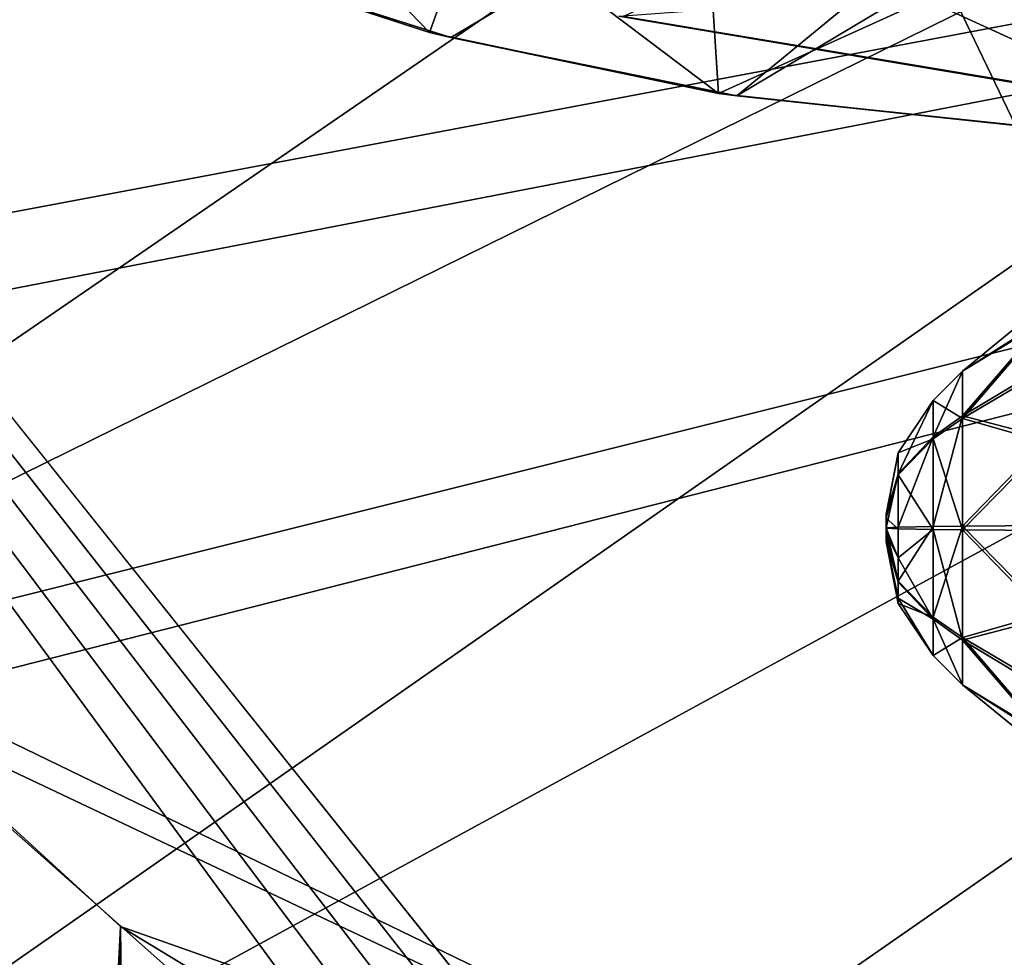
# Model space of a CAD drawing. Header units: metres. Extents: x -1004 to 0, y -808 to 0.
# Tile 52 of 160: x -889 to -828, y -174 to -116. Entities that reach past the tile are written whole.
import ezdxf

# ---------------------------------------------------------------- set-up
doc = ezdxf.new("R2010")
doc.units = ezdxf.units.M

msp = doc.modelspace()

# ---------------------------------------------------------------- linework, layer by layer
at = {"layer": 'None'}
for points in [[(-783.276184, -70.478142, 1278.657349), (-879.574585, -111.626434, 1277.332886), (-862.28302, -117.144188, 1277.234497)], [(-862.28302, -117.144188, 1277.234497), (-844.483887, -120.780472, 1277.186401), (-783.276184, -70.478142, 1278.657349)], [(-844.483887, -120.780472, 1277.186401), (-767.909729, -75.113495, 1278.576782), (-783.276184, -70.478142, 1278.657349)], [(-844.483887, -120.780472, 1277.186401), (-827.123901, -122.588264, 1277.184814), (-767.909729, -75.113495, 1278.576782)], [(-762.669861, -76.599174, 762.430603), (-851.557312, -115.849754, 761.178284), (-817.701599, -121.494736, 761.118591)], [(-863.601929, -116.829124, 1267.624634), (-880.336121, -111.361809, 1267.624634), (-875.037231, -104.969688, 1256.606079)], [(-863.601929, -116.829124, 1267.624634), (-875.037231, -104.969688, 1256.606079), (-860.822815, -109.150642, 1256.276489)], [(-845.627747, -120.634895, 1267.624634), (-863.601929, -116.829124, 1267.624634), (-860.822815, -109.150642, 1256.276489)], [(-845.627747, -120.634895, 1267.624634), (-860.822815, -109.150642, 1256.276489), (-846.161621, -112.206924, 1256.086914)], [(-863.601929, -116.829124, 1267.624634), (-879.574585, -111.626434, 1277.332886), (-880.336121, -111.361809, 1267.624634)], [(-816.575378, -116.707039, 742.768799), (-833.454773, -114.451103, 742.811829), (-816.030823, -111.21357, 735.7724)], [(-862.28302, -117.144188, 1277.234497), (-879.574585, -111.626434, 1277.332886), (-863.601929, -116.829124, 1267.624634)], [(-831.240295, -114.10067, 1256.039795), (-845.627747, -120.634895, 1267.624634), (-846.161621, -112.206924, 1256.086914)], [(-818.0625, -121.490791, 750.049561), (-851.82605, -115.817062, 750.049561), (-833.454773, -114.451103, 742.811829)], [(-827.158081, -122.618286, 1267.624634), (-845.627747, -120.634895, 1267.624634), (-831.240295, -114.10067, 1256.039795)], [(-818.0625, -121.490791, 750.049561), (-833.454773, -114.451103, 742.811829), (-816.575378, -116.707039, 742.768799)], [(-823.742432, -114.592972, 1256.071167), (-827.158081, -122.618286, 1267.624634), (-831.240295, -114.10067, 1256.039795)], [(-851.82605, -115.817062, 750.049561), (-818.0625, -121.490791, 750.049561), (-851.557312, -115.849754, 761.178284)], [(-818.0625, -121.490791, 750.049561), (-817.701599, -121.494736, 761.118591), (-851.557312, -115.849754, 761.178284)], [(-845.627747, -120.634895, 1267.624634), (-862.28302, -117.144188, 1277.234497), (-863.601929, -116.829124, 1267.624634)], [(-844.483887, -120.780472, 1277.186401), (-862.28302, -117.144188, 1277.234497), (-845.627747, -120.634895, 1267.624634)], [(-827.158081, -122.618286, 1267.624634), (-844.483887, -120.780472, 1277.186401), (-845.627747, -120.634895, 1267.624634)], [(-827.158081, -122.618286, 1267.624634), (-827.123901, -122.588264, 1277.184814), (-844.483887, -120.780472, 1277.186401)]]:
    msp.add_3dface(points, dxfattribs=at)
at = {"layer": 'None012310'}
for points in [[(-502.018646, -55.05748, 2077.158447), (-932.118103, -108.3162, 2112.660645), (-918.387695, -133.430511, 2129.401611)], [(-918.387695, -133.430511, 2129.401611), (-901.755127, -155.084702, 2143.836426), (-502.018646, -55.05748, 2077.158447)], [(-901.755127, -155.084702, 2143.836426), (-820.791748, -194.333847, 2169.999756), (-502.018646, -55.05748, 2077.158447)], [(-914.9198, -137.676178, 2128.745361), (-928.7276, -113.098167, 2112.361572), (-502.018646, -57.672649, 2075.415039)], [(-502.018646, -57.672649, 2075.415039), (-898.363892, -158.604187, 2142.695801), (-914.9198, -137.676178, 2128.745361)], [(-820.791748, -195.279739, 2167.143799), (-898.363892, -158.604187, 2142.695801), (-502.018646, -57.672649, 2075.415039)], [(-882.817078, -172.413788, 2155.387939), (-901.755127, -155.084702, 2143.836426), (-908.266174, -682.554504, 2138.760986)], [(-901.755127, -155.084702, 2143.836426), (-882.817078, -172.413788, 2155.387939), (-820.791748, -194.333847, 2169.999756)], [(-898.363892, -158.604187, 2142.695801), (-879.806396, -175.047073, 2153.656738), (-899.94989, -673.796082, 2141.555176)], [(-820.791748, -195.279739, 2167.143799), (-879.806396, -175.047073, 2153.656738), (-898.363892, -158.604187, 2142.695801)], [(-892.43335, -666.4646, 2150.060791), (-882.817078, -172.413788, 2155.387939), (-908.266174, -682.554504, 2138.760986)], [(-882.817078, -172.413788, 2155.387939), (-892.43335, -666.4646, 2150.060791), (-877.488342, -653.800537, 2157.918701)], [(-862.417419, -184.791321, 2163.638672), (-882.817078, -172.413788, 2155.387939), (-877.488342, -653.800537, 2157.918701)], [(-882.817078, -172.413788, 2155.387939), (-862.417419, -184.791321, 2163.638672), (-820.791748, -194.333847, 2169.999756)]]:
    msp.add_3dface(points, dxfattribs=at)
at = {"layer": 'None012323'}
for points in [[(-825.163391, -133.545242, 1764.525391), (-830.467102, -137.897629, 1764.477051), (-825.16333, -134.657898, 1769.860474)], [(-830.467102, -137.897629, 1764.477051), (-825.163391, -133.545242, 1764.525391), (-825.16333, -134.538956, 1759.16687)], [(-830.467102, -140.676178, 1757.552246), (-825.16333, -134.538956, 1759.16687), (-825.16333, -137.48938, 1754.585205)], [(-830.467102, -140.676178, 1757.552246), (-830.467102, -137.897629, 1764.477051), (-825.16333, -134.538956, 1759.16687)], [(-825.16333, -134.657898, 1769.860474), (-830.467102, -137.897629, 1764.477051), (-830.467102, -140.829453, 1771.338257)], [(-830.467102, -140.829453, 1771.338257), (-825.16333, -137.709427, 1774.375366), (-825.16333, -134.657898, 1769.860474)], [(-825.16333, -142.053223, 1751.454834), (-830.467102, -140.676178, 1757.552246), (-825.16333, -137.48938, 1754.585205)], [(-825.16333, -142.341705, 1777.403442), (-825.16333, -137.709427, 1774.375366), (-830.467102, -140.829453, 1771.338257)], [(-830.467102, -137.897629, 1764.477051), (-832.286926, -139.717316, 1764.456787), (-830.467102, -140.829453, 1771.338257)], [(-832.286926, -139.717316, 1764.456787), (-830.467102, -137.897629, 1764.477051), (-832.286926, -141.977219, 1758.824707)], [(-830.467102, -137.897629, 1764.477051), (-830.467102, -140.676178, 1757.552246), (-832.286926, -141.977219, 1758.824707)], [(-832.286926, -142.101898, 1770.037231), (-832.286926, -139.717316, 1764.456787), (-834.454651, -142.961349, 1764.420654)], [(-834.454651, -142.961349, 1764.420654), (-832.286926, -139.717316, 1764.456787), (-834.454651, -144.271683, 1761.11853)], [(-832.286926, -139.717316, 1764.456787), (-832.286926, -141.977219, 1758.824707), (-834.454651, -144.271683, 1761.11853)], [(-832.286926, -139.717316, 1764.456787), (-832.286926, -142.101898, 1770.037231), (-830.467102, -140.829453, 1771.338257)], [(-832.286926, -141.977219, 1758.824707), (-830.467102, -140.676178, 1757.552246), (-832.286926, -147.557648, 1756.440186)], [(-830.467102, -140.676178, 1757.552246), (-830.467102, -147.537399, 1754.620483), (-832.286926, -147.557648, 1756.440186)], [(-830.467102, -147.537399, 1754.620483), (-830.467102, -140.676178, 1757.552246), (-825.16333, -142.053223, 1751.454834)], [(-830.467102, -140.829453, 1771.338257), (-832.286926, -142.101898, 1770.037231), (-830.467102, -147.754135, 1774.116699)], [(-830.467102, -147.754135, 1774.116699), (-825.16333, -142.341705, 1777.403442), (-830.467102, -140.829453, 1771.338257)], [(-834.454651, -144.271683, 1761.11853), (-832.286926, -141.977219, 1758.824707), (-834.454651, -147.593643, 1759.684204)], [(-832.286926, -141.977219, 1758.824707), (-832.286926, -147.557648, 1756.440186), (-834.454651, -147.593643, 1759.684204)], [(-832.286926, -147.734009, 1772.296997), (-832.286926, -142.101898, 1770.037231), (-834.454651, -144.344833, 1767.692993)], [(-834.454651, -144.344833, 1767.692993), (-832.286926, -142.101898, 1770.037231), (-834.454651, -142.961349, 1764.420654)], [(-832.286926, -142.101898, 1770.037231), (-832.286926, -147.734009, 1772.296997), (-830.467102, -147.754135, 1774.116699)], [(-825.16333, -147.488998, 1750.268066), (-830.467102, -147.537399, 1754.620483), (-825.16333, -142.053223, 1751.454834)], [(-825.16333, -147.802521, 1778.469116), (-825.16333, -142.341705, 1777.403442), (-830.467102, -147.754135, 1774.116699)], [(-834.454651, -142.961349, 1764.420654), (-835.21582, -146.787949, 1764.378174), (-834.454651, -144.344833, 1767.692993)], [(-835.21582, -146.787949, 1764.378174), (-834.454651, -142.961349, 1764.420654), (-835.21582, -146.898254, 1763.947998)], [(-834.454651, -142.961349, 1764.420654), (-834.454651, -144.271683, 1761.11853), (-835.21582, -146.898254, 1763.947998)], [(-835.21582, -146.898254, 1763.947998), (-834.454651, -144.271683, 1761.11853), (-835.21582, -147.028015, 1763.773438)], [(-834.454651, -144.271683, 1761.11853), (-835.21582, -147.636215, 1763.510864), (-835.21582, -147.028015, 1763.773438)], [(-835.21582, -147.636215, 1763.510864), (-834.454651, -144.271683, 1761.11853), (-834.454651, -147.593643, 1759.684204)], [(-835.21582, -146.787949, 1764.378174), (-835.21582, -147.041733, 1764.977539), (-834.454651, -144.344833, 1767.692993)], [(-834.454651, -144.344833, 1767.692993), (-835.21582, -147.041733, 1764.977539), (-834.454651, -147.697876, 1769.052979)], [(-834.454651, -147.697876, 1769.052979), (-832.286926, -147.734009, 1772.296997), (-834.454651, -144.344833, 1767.692993)], [(-835.21582, -146.898254, 1763.947998), (-835.21582, -148.503555, 1764.359131), (-835.21582, -146.787949, 1764.378174)], [(-835.21582, -148.503555, 1764.359131), (-835.21582, -148.454056, 1764.656006), (-835.21582, -146.787949, 1764.378174)], [(-835.21582, -146.787949, 1764.378174), (-835.21582, -148.454056, 1764.656006), (-835.21582, -148.393372, 1764.789185)], [(-835.21582, -148.393372, 1764.789185), (-835.21582, -147.987137, 1765.15564), (-835.21582, -146.787949, 1764.378174)], [(-835.21582, -147.987137, 1765.15564), (-835.21582, -147.655289, 1765.22644), (-835.21582, -146.787949, 1764.378174)], [(-835.21582, -146.787949, 1764.378174), (-835.21582, -147.655289, 1765.22644), (-835.21582, -147.041733, 1764.977539)], [(-835.21582, -147.028015, 1763.773438), (-835.21582, -148.250137, 1763.759888), (-835.21582, -146.898254, 1763.947998)], [(-835.21582, -148.250137, 1763.759888), (-835.21582, -148.503555, 1764.359131), (-835.21582, -146.898254, 1763.947998)], [(-835.21582, -147.028015, 1763.773438), (-835.21582, -147.636215, 1763.510864), (-835.21582, -148.250137, 1763.759888)], [(-835.21582, -147.041733, 1764.977539), (-835.21582, -147.655289, 1765.22644), (-834.454651, -147.697876, 1769.052979)], [(-830.467102, -147.537399, 1754.620483), (-825.16333, -147.488998, 1750.268066), (-825.16333, -152.949814, 1751.33374)], [(-834.454651, -150.946686, 1761.044189), (-835.21582, -147.636215, 1763.510864), (-834.454651, -147.593643, 1759.684204)], [(-834.454651, -150.946686, 1761.044189), (-835.21582, -148.250137, 1763.759888), (-835.21582, -147.636215, 1763.510864)], [(-834.454651, -147.697876, 1769.052979), (-835.21582, -147.655289, 1765.22644), (-834.454651, -149.503708, 1768.658691)], [(-835.21582, -147.655289, 1765.22644), (-835.21582, -147.987137, 1765.15564), (-834.454651, -149.503708, 1768.658691)], [(-834.454651, -149.503708, 1768.658691), (-835.21582, -147.987137, 1765.15564), (-834.454651, -151.019867, 1767.618774)], [(-835.21582, -147.987137, 1765.15564), (-835.21582, -148.393372, 1764.789185), (-834.454651, -151.019867, 1767.618774)], [(-834.454651, -147.593643, 1759.684204), (-832.286926, -147.557648, 1756.440186), (-834.454651, -150.946686, 1761.044189)], [(-832.286926, -147.557648, 1756.440186), (-832.286926, -153.189667, 1758.700073), (-834.454651, -150.946686, 1761.044189)], [(-832.286926, -147.734009, 1772.296997), (-834.454651, -147.697876, 1769.052979), (-834.454651, -149.503708, 1768.658691)], [(-832.286926, -153.314331, 1769.912476), (-832.286926, -147.734009, 1772.296997), (-834.454651, -149.503708, 1768.658691)], [(-832.286926, -147.557648, 1756.440186), (-830.467102, -147.537399, 1754.620483), (-832.286926, -153.189667, 1758.700073)], [(-830.467102, -147.537399, 1754.620483), (-830.467102, -154.462097, 1757.399048), (-832.286926, -153.189667, 1758.700073)], [(-830.467102, -147.754135, 1774.116699), (-832.286926, -147.734009, 1772.296997), (-830.467102, -154.615341, 1771.184937)], [(-832.286926, -147.734009, 1772.296997), (-832.286926, -153.314331, 1769.912476), (-830.467102, -154.615341, 1771.184937)], [(-830.467102, -154.462097, 1757.399048), (-830.467102, -147.537399, 1754.620483), (-825.16333, -152.949814, 1751.33374)], [(-825.16333, -153.238297, 1777.282349), (-825.16333, -147.802521, 1778.469116), (-830.467102, -147.754135, 1774.116699)], [(-830.467102, -147.754135, 1774.116699), (-830.467102, -154.615341, 1771.184937), (-825.16333, -153.238297, 1777.282349)], [(-835.21582, -148.503555, 1764.359131), (-835.21582, -148.250137, 1763.759888), (-834.454651, -150.946686, 1761.044189)], [(-834.454651, -151.019867, 1767.618774), (-835.21582, -148.393372, 1764.789185), (-834.454651, -152.000046, 1766.09668)], [(-835.21582, -148.393372, 1764.789185), (-835.21582, -148.454056, 1764.656006), (-834.454651, -152.000046, 1766.09668)], [(-834.454651, -152.000046, 1766.09668), (-835.21582, -148.454056, 1764.656006), (-834.454651, -152.330154, 1764.316528)], [(-835.21582, -148.454056, 1764.656006), (-835.21582, -148.503555, 1764.359131), (-834.454651, -152.330154, 1764.316528)], [(-834.454651, -152.330154, 1764.316528), (-835.21582, -148.503555, 1764.359131), (-834.454651, -150.946686, 1761.044189)], [(-832.286926, -153.314331, 1769.912476), (-834.454651, -149.503708, 1768.658691), (-834.454651, -151.019867, 1767.618774)], [(-834.454651, -150.946686, 1761.044189), (-832.286926, -153.189667, 1758.700073), (-834.454651, -152.330154, 1764.316528)], [(-834.454651, -152.000046, 1766.09668), (-832.286926, -153.314331, 1769.912476), (-834.454651, -151.019867, 1767.618774)], [(-834.454651, -152.330154, 1764.316528), (-832.286926, -155.574203, 1764.280518), (-834.454651, -152.000046, 1766.09668)], [(-832.286926, -155.574203, 1764.280518), (-832.286926, -153.314331, 1769.912476), (-834.454651, -152.000046, 1766.09668)], [(-832.286926, -153.189667, 1758.700073), (-832.286926, -155.574203, 1764.280518), (-834.454651, -152.330154, 1764.316528)], [(-830.467102, -154.462097, 1757.399048), (-825.16333, -152.949814, 1751.33374), (-825.16333, -157.582123, 1754.361816)], [(-832.286926, -153.189667, 1758.700073), (-830.467102, -154.462097, 1757.399048), (-832.286926, -155.574203, 1764.280518)], [(-830.467102, -154.615341, 1771.184937), (-832.286926, -153.314331, 1769.912476), (-830.467102, -157.39389, 1764.260254)], [(-832.286926, -153.314331, 1769.912476), (-832.286926, -155.574203, 1764.280518), (-830.467102, -157.39389, 1764.260254)], [(-830.467102, -154.615341, 1771.184937), (-825.16333, -157.802124, 1774.151978), (-825.16333, -153.238297, 1777.282349)], [(-830.467102, -154.462097, 1757.399048), (-830.467102, -157.39389, 1764.260254), (-832.286926, -155.574203, 1764.280518)], [(-830.467102, -157.39389, 1764.260254), (-830.467102, -154.462097, 1757.399048), (-825.16333, -160.633667, 1758.876831)], [(-825.16333, -160.633667, 1758.876831), (-830.467102, -154.462097, 1757.399048), (-825.16333, -157.582123, 1754.361816)], [(-825.16333, -157.802124, 1774.151978), (-830.467102, -154.615341, 1771.184937), (-825.16333, -160.752548, 1769.570313)], [(-830.467102, -154.615341, 1771.184937), (-830.467102, -157.39389, 1764.260254), (-825.16333, -160.752548, 1769.570313)], [(-825.16333, -160.752548, 1769.570313), (-830.467102, -157.39389, 1764.260254), (-825.155457, -161.733719, 1764.212036)], [(-825.155457, -161.733719, 1764.212036), (-830.467102, -157.39389, 1764.260254), (-825.16333, -160.633667, 1758.876831)]]:
    msp.add_3dface(points, dxfattribs=at)
at = {"layer": 'None012349'}
for points in [[(-994.037292, -794.032166, 90), (-994.037292, -10, 90), (-787.024658, -763.271118, 90)], [(-787.024658, -763.271118, 90), (-994.037292, -10, 90), (-533.424561, -638.481384, 90)], [(-994.037292, -10, 90), (-526.238708, -632.856445, 90), (-533.424561, -638.481384, 90)], [(-10, -10, 90), (-502.018646, -625.846375, 90), (-994.037292, -10, 90)], [(-502.018646, -625.846375, 90), (-510.034576, -626.560547, 90), (-994.037292, -10, 90)], [(-994.037292, -10, 90), (-510.034576, -626.560547, 90), (-518.256042, -628.853394, 90)], [(-518.256042, -628.853394, 90), (-526.238708, -632.856445, 90), (-994.037292, -10, 90)], [(-792.141235, -69.163246, 118.815811), (-841.046387, -65.532867, 118.879181), (-930.929932, -128.049088, 117.787956)], [(-930.929932, -128.049088, 117.787956), (-841.046387, -65.532867, 118.879181), (-927.94043, -93.963303, 118.382927)], [(-742.827515, -72.274109, 118.761513), (-792.141235, -69.163246, 118.815811), (-933.83313, -166.432312, 117.117973)], [(-933.83313, -166.432312, 117.117973), (-792.141235, -69.163246, 118.815811), (-930.929932, -128.049088, 117.787956)], [(-693.214783, -74.83403, 118.716827), (-742.827515, -72.274109, 118.761513), (-936.400391, -207.430908, 116.402344)], [(-936.400391, -207.430908, 116.402344), (-742.827515, -72.274109, 118.761513), (-933.83313, -166.432312, 117.117973)], [(-938.286865, -245.271561, 115.741829), (-646.15448, -76.725967, 118.683807), (-693.214783, -74.83403, 118.716827)], [(-938.286865, -245.271561, 115.741829), (-693.214783, -74.83403, 118.716827), (-936.400391, -207.430908, 116.402344)], [(-598.695557, -78.099586, 118.659828), (-646.15448, -76.725967, 118.683807), (-938.286865, -245.271561, 115.741829)], [(-939.73761, -283.839661, 115.068619), (-940.709534, -322.106171, 114.400673), (-598.695557, -78.099586, 118.659828)], [(-940.709534, -322.106171, 114.400673), (-513.875122, -606.131226, 109.443001), (-598.695557, -78.099586, 118.659828)], [(-939.73761, -283.839661, 115.068619), (-598.695557, -78.099586, 118.659828), (-938.286865, -245.271561, 115.741829)]]:
    msp.add_3dface(points, dxfattribs=at)

doc.saveas('drawing.dxf')
